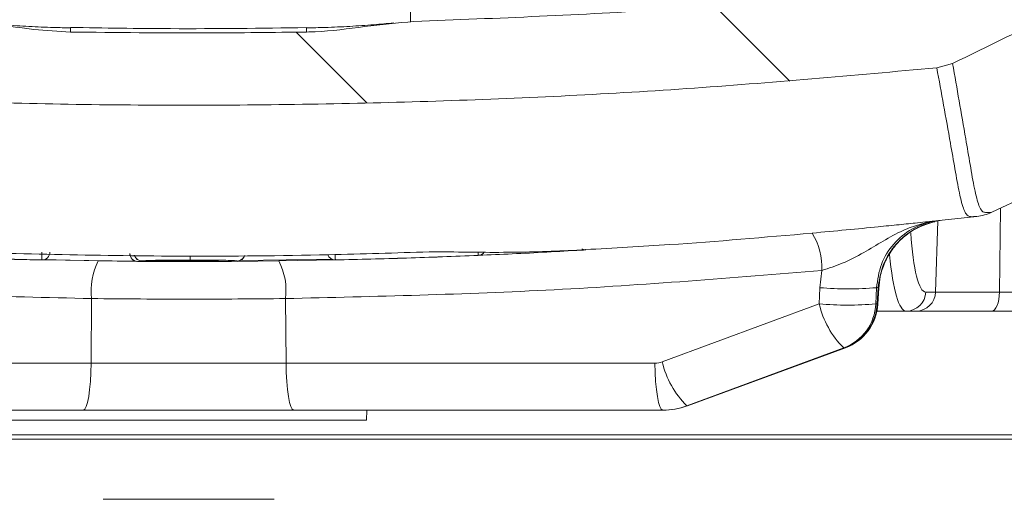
# Model space of a CAD drawing. Header units: millimetres. Extents: x 0 to 8410, y 0 to 5940.
# Tile 7 of 256: x 1967 to 2066, y 1281 to 1329. Entities that reach past the tile are written whole.
import ezdxf

# ---------------------------------------------------------------- set-up
doc = ezdxf.new("R2010")
doc.units = ezdxf.units.MM
doc.header["$LTSCALE"] = 10

msp = doc.modelspace()

# ---------------------------------------------------------------- hatches: boundary and pattern name
at = {"linetype": 'Continuous', "lineweight": 0}
h = msp.add_hatch(dxfattribs=at)
h.set_pattern_fill('ANSI31', scale=10, angle=90, style=0)
edge = h.paths.add_edge_path(flags=0)
edge.add_spline(control_points=[(1870.285415, 1429.651796), (1870.298618, 1429.903515), (1870.330884, 1430.154943), (1870.381643, 1430.401845), (1870.495252, 1430.954449), (1870.705873, 1431.49504), (1870.995974, 1431.9789), (1871.28608, 1432.462771), (1871.663686, 1432.903273), (1872.097627, 1433.263811)], knot_values=[0.00002494, 0.00002494, 0.00002494, 0.00002494, 0.000781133, 0.000781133, 0.000781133, 0.002492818, 0.002492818, 0.002492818, 0.004204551, 0.004204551, 0.004204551, 0.004204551], weights=[1, 1, 1, 1, 1, 1, 1, 1, 1, 1], degree=3, periodic=0)
edge.add_spline(control_points=[(1872.097627, 1433.263811), (1883.522589, 1442.756208), (1895.873915, 1451.230955), (1908.841577, 1458.474923)], knot_values=[0.007616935, 0.007616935, 0.007616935, 0.007616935, 0.052173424, 0.052173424, 0.052173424, 0.052173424], weights=[1, 1, 1, 1], degree=3, periodic=0)
edge.add_spline(control_points=[(1908.841577, 1458.474923), (1908.950498, 1458.535769), (1909.061771, 1458.592583), (1909.174932, 1458.645126), (1909.682807, 1458.880945), (1910.238386, 1459.03242), (1910.795695, 1459.086782)], knot_values=[0, 0, 0, 0, 0.000374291, 0.000374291, 0.000374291, 0.002077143, 0.002077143, 0.002077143, 0.002077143], weights=[1, 1, 1, 1, 1, 1, 1], degree=3, periodic=0)
edge.add_spline(control_points=[(1910.795695, 1459.086782), (1921.521905, 1460.13305), (1932.272911, 1460.950754), (1943.034079, 1461.536872)], knot_values=[0.007815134, 0.007815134, 0.007815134, 0.007815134, 0.040053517, 0.040053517, 0.040053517, 0.040053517], weights=[1, 1, 1, 1], degree=3, periodic=0)
edge.add_spline(control_points=[(1943.034079, 1461.536872), (1943.402063, 1461.556915), (1943.774529, 1461.535817), (1944.137898, 1461.474357), (1944.690043, 1461.380968), (1945.233655, 1461.190731), (1945.723608, 1460.919563), (1946.214429, 1460.647914), (1946.664997, 1460.287534), (1947.037973, 1459.868502), (1947.411263, 1459.449117), (1947.717171, 1458.959388), (1947.930441, 1458.440018), (1948.143705, 1457.920662), (1948.270238, 1457.357332), (1948.299621, 1456.796665)], knot_values=[0, 0, 0, 0, 0.001105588, 0.001105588, 0.001105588, 0.002799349, 0.002799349, 0.002799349, 0.004496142, 0.004496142, 0.004496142, 0.006194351, 0.006194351, 0.006194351, 0.007892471, 0.007892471, 0.007892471, 0.007892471], weights=[1, 1, 1, 1, 1, 1, 1, 1, 1, 1, 1, 1, 1, 1, 1, 1], degree=3, periodic=0)
edge.add_line((1948.299621, 1456.796665), (1948.957043, 1444.252319))
edge.add_arc((1953.95019, 1444.513999), 5, 183, 270)
edge.add_line((1953.95019, 1439.513999), (1956.460545, 1439.513999))
edge.add_arc((1956.460545, 1444.513999), 5, 270, 357)
edge.add_line((1961.453692, 1444.252319), (1962.245402, 1459.35904))
edge.add_spline(control_points=[(1962.245402, 1459.35904), (1961.576472, 1460.244751), (1960.907547, 1461.130465), (1960.238627, 1462.016183), (1959.479404, 1463.02147), (1958.720188, 1464.026762), (1957.960978, 1465.032058), (1957.216126, 1466.018342), (1956.47128, 1467.00463), (1955.72644, 1467.990923)], knot_values=[0.000087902, 0.000087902, 0.000087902, 0.000087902, 0.0034177, 0.0034177, 0.0034177, 0.00719701, 0.00719701, 0.00719701, 0.010904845, 0.010904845, 0.010904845, 0.010904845], weights=[1, 1, 1, 1, 1, 1, 1, 1, 1, 1], degree=3, periodic=0)
edge.add_spline(control_points=[(1955.72644, 1467.990923), (1955.389099, 1468.437619), (1954.970084, 1468.832319), (1954.50395, 1469.142247), (1954.037791, 1469.452191), (1953.511633, 1469.68589), (1952.969102, 1469.823835), (1952.50058, 1469.942962), (1952.009519, 1469.993825), (1951.526527, 1469.973232)], knot_values=[0, 0, 0, 0, 0.001679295, 0.001679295, 0.001679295, 0.003358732, 0.003358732, 0.003358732, 0.004803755, 0.004803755, 0.004803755, 0.004803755], weights=[1, 1, 1, 1, 1, 1, 1, 1, 1, 1], degree=3, periodic=0)
edge.add_spline(control_points=[(1951.526527, 1469.973232), (1937.117756, 1469.358905), (1922.72079, 1468.333117), (1908.370031, 1466.9028)], knot_values=[0.115483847, 0.115483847, 0.115483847, 0.115483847, 0.158640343, 0.158640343, 0.158640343, 0.158640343], weights=[1, 1, 1, 1], degree=3, periodic=0)
edge.add_spline(control_points=[(1908.370031, 1466.9028), (1907.812821, 1466.847264), (1907.257546, 1466.694615), (1906.750149, 1466.457726), (1906.650619, 1466.411258), (1906.552565, 1466.361487), (1906.456305, 1466.308576)], knot_values=[0, 0, 0, 0, 0.001679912, 0.001679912, 0.001679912, 0.002004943, 0.002004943, 0.002004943, 0.002004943], weights=[1, 1, 1, 1, 1, 1, 1], degree=3, periodic=0)
edge.add_spline(control_points=[(1906.456305, 1466.308576), (1898.100262, 1461.715551), (1889.99353, 1456.63684), (1882.214979, 1451.121999), (1876.622561, 1447.157083), (1871.188301, 1442.959139), (1865.939561, 1438.549329)], knot_values=[0.000382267, 0.000382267, 0.000382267, 0.000382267, 0.028987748, 0.028987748, 0.028987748, 0.049550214, 0.049550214, 0.049550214, 0.049550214], weights=[1, 1, 1, 1, 1, 1, 1], degree=3, periodic=0)
edge.add_spline(control_points=[(1865.939561, 1438.549329), (1865.075616, 1437.823472), (1864.325218, 1436.938309), (1863.750299, 1435.967363), (1863.175392, 1434.996437), (1862.760069, 1433.912916), (1862.538919, 1432.806432), (1862.443718, 1432.330108), (1862.382898, 1431.845619), (1862.357455, 1431.360541)], knot_values=[0, 0, 0, 0, 0.003385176, 0.003385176, 0.003385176, 0.006770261, 0.006770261, 0.006770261, 0.008210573, 0.008210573, 0.008210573, 0.008210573], weights=[1, 1, 1, 1, 1, 1, 1, 1, 1, 1], degree=3, periodic=0)
edge.add_line((1862.357455, 1431.360541), (1860.475263, 1395.475776))
edge.add_line((1860.475263, 1395.475776), (1862.491221, 1357.047923))
edge.add_spline(control_points=[(1862.491221, 1357.047923), (1862.550684, 1355.914444), (1862.805165, 1354.775454), (1863.235443, 1353.725135), (1863.665862, 1352.674473), (1864.284404, 1351.683447), (1865.040885, 1350.836755), (1865.437631, 1350.392698), (1865.875977, 1349.982603), (1866.345625, 1349.61651)], knot_values=[0, 0, 0, 0, 0.003405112, 0.003405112, 0.003405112, 0.006812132, 0.006812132, 0.006812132, 0.008580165, 0.008580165, 0.008580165, 0.008580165], weights=[1, 1, 1, 1, 1, 1, 1, 1, 1, 1], degree=3, periodic=0)
edge.add_spline(control_points=[(1866.345625, 1349.61651), (1878.746851, 1339.949666), (1892.334184, 1331.640433), (1906.59478, 1325.016712)], knot_values=[0.002495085, 0.002495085, 0.002495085, 0.002495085, 0.049665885, 0.049665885, 0.049665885, 0.049665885], weights=[1, 1, 1, 1], degree=3, periodic=0)
edge.add_spline(control_points=[(1906.59478, 1325.016712), (1907.092898, 1324.785348), (1907.637441, 1324.636139), (1908.183943, 1324.581485)], knot_values=[0, 0, 0, 0, 0.001647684, 0.001647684, 0.001647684, 0.001647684], weights=[1, 1, 1, 1], degree=3, periodic=0)
edge.add_spline(control_points=[(1908.183943, 1324.581485), (1958.281662, 1319.571397), (2009.129073, 1319.571397), (2059.226792, 1324.581485)], knot_values=[0.003761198, 0.003761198, 0.003761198, 0.003761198, 0.154804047, 0.154804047, 0.154804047, 0.154804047], weights=[1, 1, 1, 1], degree=3, periodic=0)
edge.add_spline(control_points=[(2059.226792, 1324.581485), (2059.773294, 1324.636139), (2060.317837, 1324.785348), (2060.815955, 1325.016712)], knot_values=[0, 0, 0, 0, 0.001647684, 0.001647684, 0.001647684, 0.001647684], weights=[1, 1, 1, 1], degree=3, periodic=0)
edge.add_spline(control_points=[(2060.815955, 1325.016712), (2075.076551, 1331.640433), (2088.663883, 1339.949666), (2101.06511, 1349.61651)], knot_values=[0.000349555, 0.000349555, 0.000349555, 0.000349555, 0.047520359, 0.047520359, 0.047520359, 0.047520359], weights=[1, 1, 1, 1], degree=3, periodic=0)
edge.add_spline(control_points=[(2101.06511, 1349.61651), (2101.950009, 1350.306295), (2102.726905, 1351.159666), (2103.332577, 1352.10413), (2103.938037, 1353.048264), (2104.389229, 1354.109169), (2104.65136, 1355.199701), (2104.796852, 1355.804985), (2104.886901, 1356.426253), (2104.919514, 1357.047923)], knot_values=[0, 0, 0, 0, 0.003365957, 0.003365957, 0.003365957, 0.006729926, 0.006729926, 0.006729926, 0.008578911, 0.008578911, 0.008578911, 0.008578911], weights=[1, 1, 1, 1, 1, 1, 1, 1, 1, 1], degree=3, periodic=0)
edge.add_line((2104.919514, 1357.047923), (2106.935472, 1395.475776))
edge.add_line((2106.935472, 1395.475776), (2105.05328, 1431.360541))
edge.add_spline(control_points=[(2105.05328, 1431.360541), (2104.994195, 1432.487031), (2104.739512, 1433.618813), (2104.310752, 1434.662189), (2103.882009, 1435.705522), (2103.267385, 1436.689274), (2102.517642, 1437.532036), (2102.194292, 1437.895504), (2101.843645, 1438.236392), (2101.471174, 1438.549329)], knot_values=[0, 0, 0, 0, 0.003384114, 0.003384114, 0.003384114, 0.006768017, 0.006768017, 0.006768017, 0.008210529, 0.008210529, 0.008210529, 0.008210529], weights=[1, 1, 1, 1, 1, 1, 1, 1, 1, 1], degree=3, periodic=0)
edge.add_spline(control_points=[(2101.471174, 1438.549329), (2096.125235, 1443.040802), (2090.586745, 1447.312547), (2084.884632, 1451.342225), (2077.201304, 1456.772024), (2069.199304, 1461.776656), (2060.95443, 1466.308576)], knot_values=[0.008043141, 0.008043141, 0.008043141, 0.008043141, 0.028987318, 0.028987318, 0.028987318, 0.057211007, 0.057211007, 0.057211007, 0.057211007], weights=[1, 1, 1, 1, 1, 1, 1], degree=3, periodic=0)
edge.add_spline(control_points=[(2060.95443, 1466.308576), (2060.463704, 1466.578312), (2059.919696, 1466.767179), (2059.367356, 1466.859322), (2059.259009, 1466.877397), (2059.150007, 1466.891906), (2059.040704, 1466.9028)], knot_values=[0, 0, 0, 0, 0.001679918, 0.001679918, 0.001679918, 0.002004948, 0.002004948, 0.002004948, 0.002004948], weights=[1, 1, 1, 1, 1, 1, 1], degree=3, periodic=0)
edge.add_spline(control_points=[(2059.040704, 1466.9028), (2044.689945, 1468.333117), (2030.292979, 1469.358905), (2015.884207, 1469.973232)], knot_values=[0.00796967, 0.00796967, 0.00796967, 0.00796967, 0.051126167, 0.051126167, 0.051126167, 0.051126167], weights=[1, 1, 1, 1], degree=3, periodic=0)
edge.add_spline(control_points=[(2015.884207, 1469.973232), (2015.32592, 1469.997035), (2014.755822, 1469.924734), (2014.22114, 1469.762358), (2013.68647, 1469.599985), (2013.17248, 1469.34308), (2012.721609, 1469.013001), (2012.329935, 1468.72626), (2011.97683, 1468.378289), (2011.684294, 1467.990923)], knot_values=[0, 0, 0, 0, 0.001676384, 0.001676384, 0.001676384, 0.003352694, 0.003352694, 0.003352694, 0.004803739, 0.004803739, 0.004803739, 0.004803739], weights=[1, 1, 1, 1, 1, 1, 1, 1, 1, 1], degree=3, periodic=0)
edge.add_spline(control_points=[(2011.684294, 1467.990923), (2010.703996, 1466.692843), (2009.723686, 1465.394771), (2008.743367, 1464.096706), (2007.550704, 1462.517473), (2006.358026, 1460.938251), (2005.165333, 1459.35904)], knot_values=[0.000071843, 0.000071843, 0.000071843, 0.000071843, 0.0049518, 0.0049518, 0.0049518, 0.010888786, 0.010888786, 0.010888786, 0.010888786], weights=[1, 1, 1, 1, 1, 1, 1], degree=3, periodic=0)
edge.add_line((2005.165333, 1459.35904), (2005.957043, 1444.252319))
edge.add_arc((2010.95019, 1444.513999), 5, 183, 270)
edge.add_line((2010.95019, 1439.513999), (2013.460545, 1439.513999))
edge.add_arc((2013.460545, 1444.513999), 5, 270, 357)
edge.add_line((2018.453692, 1444.252319), (2019.111114, 1456.796665))
edge.add_spline(control_points=[(2019.111114, 1456.796665), (2019.130749, 1457.171338), (2019.193051, 1457.546117), (2019.295702, 1457.90699), (2019.448993, 1458.44589), (2019.697212, 1458.965806), (2020.019978, 1459.423773), (2020.342177, 1459.880934), (2020.747521, 1460.288917), (2021.202679, 1460.613939), (2021.657459, 1460.93869), (2022.174483, 1461.189533), (2022.711073, 1461.345604), (2023.247679, 1461.50168), (2023.81864, 1461.567265), (2024.376656, 1461.536872)], knot_values=[0, 0, 0, 0, 0.001125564, 0.001125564, 0.001125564, 0.00281975, 0.00281975, 0.00281975, 0.004510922, 0.004510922, 0.004510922, 0.006200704, 0.006200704, 0.006200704, 0.007890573, 0.007890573, 0.007890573, 0.007890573], weights=[1, 1, 1, 1, 1, 1, 1, 1, 1, 1, 1, 1, 1, 1, 1, 1], degree=3, periodic=0)
edge.add_spline(control_points=[(2024.376656, 1461.536872), (2035.137823, 1460.950754), (2045.88883, 1460.13305), (2056.61504, 1459.086782)], knot_values=[0.121396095, 0.121396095, 0.121396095, 0.121396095, 0.153634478, 0.153634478, 0.153634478, 0.153634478], weights=[1, 1, 1, 1], degree=3, periodic=0)
edge.add_spline(control_points=[(2056.61504, 1459.086782), (2056.739215, 1459.074669), (2056.863022, 1459.05789), (2056.985942, 1459.036516), (2057.537621, 1458.94059), (2058.080305, 1458.748005), (2058.569158, 1458.474923)], knot_values=[0, 0, 0, 0, 0.000374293, 0.000374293, 0.000374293, 0.00207716, 0.00207716, 0.00207716, 0.00207716], weights=[1, 1, 1, 1, 1, 1, 1], degree=3, periodic=0)
edge.add_spline(control_points=[(2058.569158, 1458.474923), (2071.71014, 1451.134135), (2084.218781, 1442.528761), (2095.772707, 1432.880996)], knot_values=[0.000425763, 0.000425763, 0.000425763, 0.000425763, 0.045577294, 0.045577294, 0.045577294, 0.045577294], weights=[1, 1, 1, 1], degree=3, periodic=0)
edge.add_spline(control_points=[(2095.772707, 1432.880996), (2095.963424, 1432.721744), (2096.142812, 1432.547871), (2096.307955, 1432.362232), (2096.595902, 1432.038548), (2096.843804, 1431.674494), (2097.0395, 1431.287988)], knot_values=[0, 0, 0, 0, 0.00074539, 0.00074539, 0.00074539, 0.002059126, 0.002059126, 0.002059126, 0.002059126], weights=[1, 1, 1, 1, 1, 1, 1], degree=3, periodic=0)
edge.add_line((2097.0395, 1431.287988), (2098.917134, 1395.490119))
edge.add_line((2098.917134, 1395.490119), (2096.998243, 1358.912537))
edge.add_spline(control_points=[(2096.998243, 1358.912537), (2096.981312, 1358.589804), (2096.933401, 1358.267234), (2096.855655, 1357.953549), (2096.720775, 1357.409346), (2096.491497, 1356.880619), (2096.185513, 1356.410807), (2095.879423, 1355.940831), (2095.488062, 1355.516996), (2095.043292, 1355.175312)], knot_values=[0, 0, 0, 0, 0.000969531, 0.000969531, 0.000969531, 0.002667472, 0.002667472, 0.002667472, 0.004366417, 0.004366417, 0.004366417, 0.004366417], weights=[1, 1, 1, 1, 1, 1, 1, 1, 1, 1], degree=3, periodic=0)
edge.add_spline(control_points=[(2095.043292, 1355.175312), (2083.780597, 1346.523016), (2071.525256, 1339.030903), (2058.685627, 1332.960115)], knot_values=[0.002212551, 0.002212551, 0.002212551, 0.002212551, 0.044819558, 0.044819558, 0.044819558, 0.044819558], weights=[1, 1, 1, 1], degree=3, periodic=0)
edge.add_spline(control_points=[(2058.685627, 1332.960115), (2058.17614, 1332.719221), (2057.616948, 1332.564525), (2057.056069, 1332.509558)], knot_values=[0, 0, 0, 0, 0.001690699, 0.001690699, 0.001690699, 0.001690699], weights=[1, 1, 1, 1], degree=3, periodic=0)
edge.add_spline(control_points=[(2057.056069, 1332.509558), (2040.234909, 1330.861066), (2023.349026, 1329.773928), (2006.45512, 1329.259286)], knot_values=[0.003679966, 0.003679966, 0.003679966, 0.003679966, 0.054280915, 0.054280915, 0.054280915, 0.054280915], weights=[1, 1, 1, 1], degree=3, periodic=0)
edge.add_spline(control_points=[(2006.45512, 1329.259286), (2003.114341, 1329.157515), (1999.821369, 1328.363925), (1996.482141, 1328.219991), (1996.193101, 1328.207532), (1995.903864, 1328.199002), (1995.61459, 1328.194514)], knot_values=[0, 0, 0, 0, 0.010026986, 0.010026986, 0.010026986, 0.010893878, 0.010893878, 0.010893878, 0.010893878], weights=[1, 1, 1, 1, 1, 1, 1], degree=3, periodic=0)
edge.add_spline(control_points=[(1995.61459, 1328.194514), (1992.281587, 1328.1428), (1988.948177, 1328.11276), (1985.614784, 1328.104458), (1981.008487, 1328.092985), (1976.401901, 1328.123052), (1971.796145, 1328.194514)], knot_values=[0, 0, 0, 0, 0.010000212, 0.010000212, 0.010000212, 0.023819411, 0.023819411, 0.023819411, 0.023819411], weights=[1, 1, 1, 1, 1, 1, 1], degree=3, periodic=0)
edge.add_spline(control_points=[(1971.796145, 1328.194514), (1969.308336, 1328.233114), (1966.837522, 1328.629687), (1964.370266, 1328.951144), (1963.237002, 1329.098796), (1962.097927, 1329.224487), (1960.955615, 1329.259286)], knot_values=[0.002625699, 0.002625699, 0.002625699, 0.002625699, 0.01008596, 0.01008596, 0.01008596, 0.013510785, 0.013510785, 0.013510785, 0.013510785], weights=[1, 1, 1, 1, 1, 1, 1], degree=3, periodic=0)
edge.add_spline(control_points=[(1960.955615, 1329.259286), (1944.061709, 1329.773928), (1927.175825, 1330.861066), (1910.354666, 1332.509558)], knot_values=[0.09978042, 0.09978042, 0.09978042, 0.09978042, 0.150381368, 0.150381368, 0.150381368, 0.150381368], weights=[1, 1, 1, 1], degree=3, periodic=0)
edge.add_spline(control_points=[(1910.354666, 1332.509558), (1909.793787, 1332.564525), (1909.234595, 1332.719221), (1908.725108, 1332.960115)], knot_values=[0, 0, 0, 0, 0.001690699, 0.001690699, 0.001690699, 0.001690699], weights=[1, 1, 1, 1], degree=3, periodic=0)
edge.add_spline(control_points=[(1908.725108, 1332.960115), (1895.885479, 1339.030903), (1883.630138, 1346.523016), (1872.367443, 1355.175312)], knot_values=[0.000401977, 0.000401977, 0.000401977, 0.000401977, 0.043008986, 0.043008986, 0.043008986, 0.043008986], weights=[1, 1, 1, 1], degree=3, periodic=0)
edge.add_spline(control_points=[(1872.367443, 1355.175312), (1872.122107, 1355.363786), (1871.893476, 1355.576181), (1871.687351, 1355.806885), (1871.309101, 1356.230239), (1870.999823, 1356.725764), (1870.78461, 1357.251106), (1870.569467, 1357.776278), (1870.442224, 1358.345785), (1870.412492, 1358.912537)], knot_values=[0, 0, 0, 0, 0.000928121, 0.000928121, 0.000928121, 0.002648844, 0.002648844, 0.002648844, 0.004368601, 0.004368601, 0.004368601, 0.004368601], weights=[1, 1, 1, 1, 1, 1, 1, 1, 1, 1], degree=3, periodic=0)
edge.add_line((1870.412492, 1358.912537), (1868.493601, 1395.490119))
edge.add_line((1868.493601, 1395.490119), (1870.285415, 1429.651796))

# ---------------------------------------------------------------- linework, layer by layer
at = {"color": 8, "linetype": 'Continuous', "lineweight": 0}
for p, q in [((2006.096258, 1329.221686), (2006.124838, 1336.217729)), ((2065.553172, 1301.944201), (2065.668746, 1310.414312)), ((2059.102683, 1301.944201), (2059.350124, 1309.11844)), ((1974.597706, 1305.074429), (1978.433116, 1305.036095)), ((1987.68933, 1305.032698), (1987.882717, 1305.03693)), ((1988.608627, 1305.032765), (1992.81302, 1305.074429)), ((1992.81302, 1305.074429), (1998.518257, 1305.182894)), ((2047.432794, 1302.376715), (2047.633252, 1304.115889)), ((2047.361492, 1300.739852), (2047.432794, 1302.376715)), ((2053.145571, 1302.376715), (2053.074262, 1300.739852)), ((2053.207076, 1300.739852), (2053.306139, 1302.391929)), ((2053.365512, 1302.354751), (2053.306139, 1302.391929)), ((2058.110497, 1301.944201), (2059.102683, 1301.944201)), ((2059.102683, 1301.944201), (2065.553172, 1301.944201)), ((2065.553172, 1301.944201), (2069.937571, 1301.944201)), ((1973.866238, 1294.75232), (1973.919793, 1301.284125)), ((1993.544488, 1294.75232), (1993.490948, 1301.284125)), ((2031.521453, 1294.884996), (2047.361492, 1300.739852)), ((2053.074262, 1300.739852), (2053.207076, 1300.739852)), ((2053.266442, 1300.702264), (2053.207076, 1300.739852)), ((2049.831635, 1296.303069), (2033.991604, 1290.448212)), ((2034.028417, 1290.448212), (2049.964449, 1296.303069)), ((2049.964449, 1296.303069), (2049.831635, 1296.303069)), ((2049.999698, 1296.308254), (2049.964449, 1296.303069)), ((1936.631365, 1294.75232), (1973.866238, 1294.75232)), ((1973.866238, 1294.75232), (1993.544488, 1294.75232)), ((1993.544488, 1294.75232), (2030.779361, 1294.75232)), ((2033.991604, 1290.448212), (2034.028417, 1290.448212))]:
    msp.add_line(p, q, dxfattribs=at)
at = {"color": 7, "linetype": 'Continuous', "lineweight": 0}
for p, q in [((2059.226795, 1324.581487), (2060.815951, 1325.016712)), ((2064.780115, 1309.998495), (2068.735919, 1311.849547)), ((2059.000312, 1309.061197), (2059.756151, 1309.184884)), ((2059.402301, 1309.151379), (2059.756151, 1309.184884)), ((2059.756151, 1309.184884), (2063.265635, 1309.576621)), ((1978.36536, 1305.070144), (1968.922495, 1305.177507)), ((1968.924998, 1305.209157), (1974.597706, 1305.074429)), ((1980.843275, 1305.06662), (1980.929463, 1305.070755)), ((1987.282409, 1305.024636), (1986.304833, 1305.019413)), ((1998.152776, 1305.273508), (1988.937064, 1305.112643)), ((2007.990091, 1305.445222), (2007.395013, 1305.434836)), ((2011.776774, 1305.600015), (2009.122788, 1305.486423)), ((2053.266442, 1300.702264), (2053.365498, 1302.354341)), ((2056.136324, 1300.014002), (2053.176908, 1300.014002)), ((2057.12851, 1300.014002), (2056.136324, 1300.014002)), ((2064.772187, 1300.014002), (2057.12851, 1300.014002)), ((2069.156578, 1300.014002), (2064.772187, 1300.014002)), ((2034.063666, 1290.453402), (2049.999698, 1296.308254)), ((1973.085149, 1290.014), (1935.850276, 1290.014)), ((1994.325592, 1290.014), (1973.085149, 1290.014)), ((2031.560464, 1290.014), (1994.325592, 1290.014)), ((2001.652955, 1289.013998), (2001.705362, 1290.014)), ((2031.595095, 1290.014), (2031.560464, 1290.014)), ((2034.063666, 1290.453402), (2034.028417, 1290.448212)), ((2001.652955, 1289.013998), (1965.757771, 1289.013998)), ((2125.705368, 1287.080986), (1959.047331, 1287.080986)), ((1959.090738, 1287.513999), (2125.455367, 1287.513999)), ((1975.070371, 1281.014), (1992.34037, 1281.014))]:
    msp.add_line(p, q, dxfattribs=at)
at = {"color": 8, "linetype": 'Continuous', "lineweight": 0, "flags": 128}
for points in [[(1968.887864, 1305.180331), (1968.888222, 1305.196477), (1968.88922, 1305.242521), (1968.890845, 1305.316707), (1968.89302, 1305.416202), (1968.895673, 1305.537206), (1968.898697, 1305.675117), (1968.901961, 1305.824657), (1968.905373, 1305.980129)], [(2012.925743, 1305.97387), (2012.929602, 1305.884128), (2012.933879, 1305.7847), (2012.937068, 1305.710552), (2012.93905, 1305.664522), (2012.93975, 1305.648347)], [(1998.522876, 1305.180331), (1998.522519, 1305.196477), (1998.521506, 1305.242521), (1998.519881, 1305.316707), (1998.517706, 1305.416202), (1998.515068, 1305.537206), (1998.512043, 1305.675117), (1998.510866, 1305.728545)], [(2053.306139, 1302.391929), (2053.240007, 1302.385663), (2053.145571, 1302.376715)], [(2064.772187, 1300.014002), (2064.921296, 1300.050748), (2065.064928, 1300.159631), (2065.197802, 1300.336657), (2065.315037, 1300.575321), (2065.412319, 1300.866847), (2065.486087, 1301.200529), (2065.533622, 1301.564095), (2065.553172, 1301.944201)], [(1973.866238, 1294.75232), (1973.844497, 1293.814977), (1973.795472, 1292.920699), (1973.720922, 1292.101612), (1973.623558, 1291.387127), (1973.506837, 1290.802912), (1973.374976, 1290.369952), (1973.232715, 1290.103794), (1973.085149, 1290.014)], [(1993.544488, 1294.75232), (1993.566244, 1293.814977), (1993.615268, 1292.920699), (1993.689804, 1292.101612), (1993.787183, 1291.387127), (1993.903889, 1290.802912), (1994.035749, 1290.369952), (1994.178026, 1290.103794), (1994.325592, 1290.014)], [(2030.779361, 1294.75232), (2030.801116, 1293.814977), (2030.850141, 1292.920699), (2030.924677, 1292.101612), (2031.022056, 1291.387127), (2031.138762, 1290.802912), (2031.270622, 1290.369952), (2031.412898, 1290.103794), (2031.560464, 1290.014)]]:
    msp.add_lwpolyline(points, dxfattribs=at)
at = {"color": 8, "linetype": 'Continuous', "lineweight": 0}
for centre, radius, start, end in [((2012.498615, 1327.593466), 40.706914, 178.57335996, 179.15398604), ((1955.303572, 1327.601303), 40.31538, 0.84309122, 1.42939862), ((2062.698735, 1314.541066), 4.996708, 276.51450183, 294.61697542), ((2041.149846, 1304.43622), 6.491315, 357.17144013, 32.14582435), ((1968.905371, 1305.98014), 0.8, 268.74605112, 359.99918316), ((1968.905367, 1305.97603), 0.800001, 268.74731382, 0), ((2012.905364, 1306.447616), 0.800008, 272.46341313, 323.31271369), ((1980.350085, 1302.089813), 6.48057, 152.57750633, 187.14170237), ((1978.579185, 1305.823616), 0.790292, 179.28657218, 268.86071168), ((1979.005621, 1305.872009), 0.791522, 195.9106774, 269.07644673), ((1987.060639, 1302.089787), 6.480584, 352.8585422, 27.42268564), ((1998.505367, 1305.97603), 0.800001, 199.54145489, 271.25268618), ((1998.50542, 1305.980226), 0.800086, 199.8473627, 271.25020588), ((2050.289183, 1336.221518), 33.965125, 265.17585917, 274.82414083), ((2056.12452, 1302.000748), 1.986781, 270.34039813, 358.36905926), ((2057.116703, 1302.000751), 1.986785, 270.3404879, 358.36896949), ((2050.217877, 1334.58247), 33.962946, 265.17555528, 274.82444472), ((2056.400518, 1302.866249), 9.285772, 193.23791866, 224.97511716), ((2048.086928, 1300.981519), 4.993185, 290.45169792, 357.22583786), ((2048.219742, 1300.981519), 4.993185, 290.45169792, 357.22583786), ((2040.560517, 1297.011425), 9.285816, 193.23805789, 224.97512483)]:
    msp.add_arc(centre, radius, start, end, dxfattribs=at)
at = {"color": 7, "linetype": 'Continuous', "lineweight": 0}
for centre, radius, start, end in [((2062.698777, 1314.54437), 5, 276.49740676, 294.53913996), ((1968.905367, 1305.97603), 0.8, 268.74731282, 0), ((2012.905347, 1306.443156), 0.800048, 272.46242129, 323.70215128), ((1978.569536, 1305.833458), 0.8, 180, 269.56603353), ((1978.99846, 1305.880408), 0.8, 196.39995275, 269.48711379), ((1980.846678, 1305.866464), 0.8, 269.64836262, 275.93925865), ((1983.059125, 1305.447784), 0.433563, 230.66072936, 268.79234556), ((1988.597675, 1305.831677), 0.8, 270.41387314, 344.76865993), ((1998.505367, 1305.97603), 0.8, 199.63894186, 271.25268718), ((2048.275403, 1301.00153), 5, 290.17319084, 356.56859985)]:
    msp.add_arc(centre, radius, start, end, dxfattribs=at)
at = {"color": 8, "linetype": 'Continuous', "lineweight": 0}
for centre, major_axis, ratio, start_param, end_param in [((2058.55888, 1314.9442), (0.459608, 12.999802), 0.156243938, 2.145843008, 3.147116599), ((2056.584706, 1315.013999), (0.459613, 14.999828), 0.156291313, 2.242752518, 3.146381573), ((2030.761326, 1296.952319), (-0.642111, 2.10708), 0.985226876, 2.849917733, 3.198983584)]:
    msp.add_ellipse(centre, major_axis=major_axis, ratio=ratio, start_param=start_param, end_param=end_param, dxfattribs=at)
at = {"color": 7, "linetype": 'Continuous', "lineweight": 0}
for centre, major_axis, start_param, end_param in [((2031.542426, 1297.213999), (-0.726023, 7.16422), 3.041857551, 3.390923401), ((2031.613137, 1297.213999), (0.726023, 7.16422), 3.241327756, 3.590393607)]:
    msp.add_ellipse(centre, major_axis=major_axis, ratio=0.987437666, start_param=start_param, end_param=end_param, dxfattribs=at)
for points, knots in [([(2101.065109, 1349.61651), (2097.939335, 1347.259926), (2091.687794, 1342.546763), (2081.777571, 1336.142824), (2071.521825, 1330.205004), (2064.384575, 1326.746142), (2060.815951, 1325.016712)], [0, 0, 0, 0, 0.2483825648, 0.4967645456, 0.7483823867, 1, 1, 1, 1]), ([(2006.455122, 1329.259289), (2014.897487, 1329.588126), (2031.791788, 1330.246172), (2048.631461, 1331.754812), (2057.056068, 1332.50956)], [0, 0, 0, 0, 0.4997166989, 1, 1, 1, 1]), ([(1971.796139, 1328.194511), (1970.555407, 1328.25788), (1968.067304, 1328.384956), (1964.480647, 1328.993757), (1962.09567, 1329.173411), (1960.955619, 1329.259289)], [0, 0, 0, 0, 0.341762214, 0.685353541, 1, 1, 1, 1]), ([(1971.804439, 1328.61354), (1971.232363, 1328.622689), (1969.818636, 1328.645301), (1967.583654, 1328.748695), (1965.188612, 1328.903147), (1963.700812, 1329.047963), (1962.983994, 1329.117735)], [0, 0, 0, 0, 0.187813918, 0.464130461, 0.74181989, 1, 1, 1, 1]), ([(2004.409297, 1329.117728), (2003.749118, 1329.052437), (2002.324699, 1328.911565), (1999.994588, 1328.758355), (1997.709433, 1328.649269), (1996.236795, 1328.623698), (1995.606302, 1328.61275)], [0, 0, 0, 0, 0.239037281, 0.515752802, 0.792675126, 1, 1, 1, 1]), ([(2006.455122, 1329.259289), (2004.792066, 1329.099289), (2001.466096, 1328.779302), (1997.864237, 1328.246913), (1995.90389, 1328.20125), (1995.614587, 1328.194511)], [0, 0, 0, 0, 0.460187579, 0.920335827, 1, 1, 1, 1]), ([(1995.614587, 1328.194511), (1992.281335, 1328.153632), (1984.341973, 1328.056261), (1976.402382, 1328.143752), (1971.796139, 1328.194511)], [0, 0, 0, 0, 0.419838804, 1, 1, 1, 1]), ([(1995.606153, 1328.639781), (1991.034467, 1328.577199), (1983.100474, 1328.468591), (1975.167064, 1328.602887), (1971.805005, 1328.6598)], [0, 0, 0, 0, 0.576215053, 1, 1, 1, 1]), ([(1908.183946, 1324.581487), (1916.512844, 1323.828067), (1933.172884, 1322.321026), (1958.238779, 1321.10506), (1983.411285, 1320.655453), (2008.66827, 1321.08562), (2033.986648, 1322.300734), (2050.814183, 1323.821305), (2059.226795, 1324.581487)], [0, 0, 0, 0, 0.165819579, 0.33168383, 0.49750201, 0.664985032, 0.832515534, 1, 1, 1, 1]), ([(2046.64602, 1307.890092), (2047.801541, 1307.996989), (2050.109809, 1308.210526), (2053.107145, 1308.504321), (2055.460152, 1308.741181), (2057.088177, 1308.908665), (2058.188679, 1309.023419), (2058.87943, 1309.09604), (2059.224581, 1309.132544), (2059.39827, 1309.150952), (2059.402301, 1309.151379)], [0, 0, 0, 0, 0.2276056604, 0.4546648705, 0.621165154, 0.7880907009, 0.8933117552, 0.946024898, 0.9987474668, 1, 1, 1, 1]), ([(2053.392737, 1302.347091), (2053.42221, 1302.731863), (2053.489644, 1303.612199), (2053.948923, 1304.935552), (2054.686588, 1306.242045), (2055.679821, 1307.367964), (2056.867929, 1308.252453), (2058.006715, 1308.822019), (2058.752713, 1308.971782), (2059.022492, 1309.025941)], [0, 0, 0, 0, 0.121971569, 0.279064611, 0.437674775, 0.594914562, 0.752459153, 0.910480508, 1, 1, 1, 1]), ([(1958.594962, 1306.028796), (1966.826971, 1305.808706), (1979.909752, 1305.458926), (1996.379759, 1305.636959), (2004.609873, 1305.893401), (2007.990329, 1305.998733)], [0, 0, 0, 0, 0.500000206, 0.794628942, 1, 1, 1, 1]), ([(2009.123026, 1306.009544), (2009.079264, 1306.010537), (2008.904694, 1306.014499), (2008.528652, 1306.014605), (2008.169742, 1306.004023), (2007.990329, 1305.998733)], [0, 0, 0, 0, 0.1433332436, 0.5717672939, 1, 1, 1, 1]), ([(2009.123026, 1306.009544), (2011.546272, 1305.968604), (2016.285943, 1305.888529), (2021.023965, 1306.082696), (2023.339583, 1306.177591)], [0, 0, 0, 0, 0.511268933, 1, 1, 1, 1]), ([(2023.339524, 1306.169306), (2021.019349, 1306.036862), (2017.565248, 1305.839688), (2014.109817, 1305.697869), (2012.975453, 1305.651312)], [0, 0, 0, 0, 0.671715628, 1, 1, 1, 1]), ([(2023.339524, 1306.169306), (2023.418364, 1306.173952), (2023.616246, 1306.185614), (2023.789696, 1306.196193), (2023.845056, 1306.200788), (2023.71647, 1306.195197), (2023.646014, 1306.192752), (2023.463043, 1306.1837), (2023.339583, 1306.177591)], [0, 0, 0, 0, 0.1419506, 0.356280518, 0.570807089, 0.682051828, 0.785464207, 1, 1, 1, 1]), ([(2023.721932, 1306.195592), (2023.738909, 1306.196293), (2023.767005, 1306.197454), (2023.77199, 1306.197466), (2023.760292, 1306.197269), (2023.739883, 1306.197444), (2023.698123, 1306.199063), (2023.61207, 1306.209006), (2023.509371, 1306.231784), (2023.440762, 1306.268162), (2023.413955, 1306.282376)], [0, 0, 0, 0, 0.245834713, 0.406857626, 0.479785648, 0.526074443, 0.574431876, 0.685386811, 0.877070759, 1, 1, 1, 1]), ([(1963.982119, 1305.301165), (1964.806447, 1305.277952), (1966.441589, 1305.231906), (1968.076955, 1305.194678), (1968.887879, 1305.176218)], [0, 0, 0, 0, 0.504132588, 1, 1, 1, 1]), ([(1983.049988, 1305.014317), (1982.439635, 1305.015373), (1981.221882, 1305.01748), (1979.442514, 1305.026988), (1978.86055, 1305.031286), (1978.563471, 1305.03348)], [0, 0, 0, 0, 0.329714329, 0.657834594, 1, 1, 1, 1]), ([(1978.992863, 1305.08059), (1979.295286, 1305.077985), (1979.912082, 1305.07267), (1980.528893, 1305.068663), (1980.843275, 1305.06662)], [0, 0, 0, 0, 0.4903126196, 1, 1, 1, 1]), ([(1980.843275, 1305.06662), (1980.933893, 1305.074356), (1981.100148, 1305.088548), (1981.664633, 1305.107161), (1982.344504, 1305.119609), (1983.048545, 1305.126379), (1983.577342, 1305.127107), (1983.802794, 1305.127417)], [0, 0, 0, 0, 0.272265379, 0.499513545, 0.64008989, 0.846552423, 1, 1, 1, 1]), ([(1981.279268, 1305.018341), (1981.60997, 1305.017152), (1982.059277, 1305.015536), (1982.698431, 1305.014908), (1982.86715, 1305.014742)], [0, 0, 0, 0, 0.736026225, 1, 1, 1, 1]), ([(1985.923244, 1305.024338), (1985.766856, 1305.022501), (1985.381157, 1305.01797), (1984.67415, 1305.014413), (1983.8721, 1305.013847), (1983.324073, 1305.01416), (1983.049988, 1305.014317)], [0, 0, 0, 0, 0.185324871, 0.457064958, 0.72846118, 1, 1, 1, 1]), ([(1983.802764, 1305.12735), (1983.842491, 1305.127294), (1984.187692, 1305.126805), (1984.804874, 1305.12454), (1985.405202, 1305.118389), (1985.609098, 1305.113221), (1985.620751, 1305.112926)], [0, 0, 0, 0, 0.061205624, 0.531838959, 0.973243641, 1, 1, 1, 1]), ([(1983.873321, 1305.568924), (1983.873275, 1305.536217), (1983.873115, 1305.42301), (1983.872633, 1305.283562), (1983.872013, 1305.197329), (1983.871599, 1305.176559), (1983.871459, 1305.174169), (1983.871429, 1305.173663)], [0, 0, 0, 0, 0.137289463, 0.475203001, 0.813191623, 0.960423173, 1, 1, 1, 1]), ([(1984.199493, 1305.014414), (1984.32484, 1305.014447), (1984.955971, 1305.014612), (1985.954893, 1305.016843), (1986.71654, 1305.021508), (1987.024112, 1305.023392)], [0, 0, 0, 0, 0.128729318, 0.648158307, 1, 1, 1, 1]), ([(1985.620751, 1305.112926), (1985.826251, 1305.108613), (1986.247354, 1305.099777), (1986.549504, 1305.081721), (1986.554676, 1305.081126), (1986.556231, 1305.080948)], [0, 0, 0, 0, 0.40002691, 0.819719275, 1, 1, 1, 1]), ([(1986.740484, 1305.058693), (1986.732335, 1305.055882), (1986.709703, 1305.048074), (1986.529893, 1305.036982), (1986.209133, 1305.028945), (1985.983905, 1305.025316), (1985.923244, 1305.024338)], [0, 0, 0, 0, 0.184655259, 0.512880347, 0.86880487, 1, 1, 1, 1]), ([(1986.740484, 1305.058693), (1986.734117, 1305.058748), (1986.674029, 1305.059264), (1986.608413, 1305.058393), (1986.5564, 1305.080131), (1986.55407, 1305.081104)], [0, 0, 0, 0, 0.101696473, 0.959761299, 1, 1, 1, 1]), ([(1987.024112, 1305.023392), (1987.208135, 1305.025026), (1987.45722, 1305.027237), (1987.641258, 1305.031567), (1987.68933, 1305.032698)], [0, 0, 0, 0, 0.738793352, 1, 1, 1, 1]), ([(1987.68933, 1305.03319), (1987.853655, 1305.036123), (1988.305728, 1305.044192), (1988.517871, 1305.0543), (1988.827588, 1305.091641), (1989.044754, 1305.207631), (1989.092771, 1305.249989), (1989.094644, 1305.251641)], [0, 0, 0, 0, 0.266193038, 0.732318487, 0.892522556, 0.99580857, 1, 1, 1, 1]), ([(1989.354445, 1305.624639), (1989.353813, 1305.620811), (1989.338595, 1305.528614), (1989.227922, 1305.369422), (1989.031105, 1305.189249), (1988.851242, 1305.106857), (1988.751557, 1305.09485), (1988.740801, 1305.093554)], [0, 0, 0, 0, 0.013689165, 0.329665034, 0.645686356, 0.96176723, 1, 1, 1, 1]), ([(1998.522862, 1305.176218), (2000.917742, 1305.234924), (2005.724595, 1305.352753), (2010.528984, 1305.546586), (2012.93972, 1305.643847)], [0, 0, 0, 0, 0.498222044, 1, 1, 1, 1]), ([(2007.990091, 1305.445222), (2008.048952, 1305.447312), (2008.286876, 1305.455762), (2008.703218, 1305.470842), (2008.982947, 1305.48123), (2009.122788, 1305.486423)], [0, 0, 0, 0, 0.141179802, 0.570663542, 1, 1, 1, 1])]:
    msp.add_open_spline(points, degree=3, knots=knots, dxfattribs=at)
at = {"color": 8, "linetype": 'Continuous', "lineweight": 0}
for points, knots in [([(2060.815951, 1325.016712), (2061.263718, 1322.512601), (2061.860863, 1319.173094), (2062.596599, 1314.778662), (2063.033765, 1312.272639), (2063.432855, 1310.661179), (2063.807463, 1310.039976), (2064.245624, 1309.941563), (2064.56625, 1309.975715), (2064.780115, 1309.998495)], [0, 0, 0, 0, 0.340842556, 0.454550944, 0.568249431, 0.681842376, 0.761305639, 0.840785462, 1, 1, 1, 1]), ([(2063.265635, 1309.576621), (2063.055464, 1309.555428), (2062.740126, 1309.523631), (2062.300837, 1309.620214), (2061.917089, 1310.236167), (2061.508982, 1311.844038), (2061.05929, 1314.344622), (2060.301737, 1318.736758), (2059.687533, 1322.076341), (2059.226795, 1324.581487)], [0, 0, 0, 0, 0.159084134, 0.238687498, 0.318274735, 0.431759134, 0.545348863, 0.658949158, 1, 1, 1, 1]), ([(2059.402301, 1309.151379), (2059.396574, 1309.150757), (2059.069017, 1309.115195), (2058.429899, 1309.014971), (2057.227255, 1308.716606), (2055.651356, 1308.120372), (2053.80275, 1307.098295), (2051.85128, 1305.893238), (2049.812479, 1304.837256), (2048.328352, 1304.345981), (2047.633252, 1304.115889)], [0, 0, 0, 0, 0.00134185, 0.076745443, 0.150288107, 0.289724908, 0.468578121, 0.647765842, 0.835028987, 1, 1, 1, 1]), ([(2059.402301, 1309.151379), (2059.256979, 1309.132593), (2058.32386, 1309.01197), (2056.653769, 1308.406997), (2054.787689, 1306.873318), (2053.477185, 1304.787814), (2053.256183, 1303.180948), (2053.145571, 1302.376715)], [0, 0, 0, 0, 0.044024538, 0.282682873, 0.521471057, 0.760497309, 1, 1, 1, 1]), ([(2053.306139, 1302.391929), (2053.412962, 1303.0934), (2053.642192, 1304.598674), (2054.860658, 1306.638995), (2056.692831, 1308.310409), (2058.23146, 1308.811035), (2059.000312, 1309.061197)], [0, 0, 0, 0, 0.225742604, 0.484416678, 0.742363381, 1, 1, 1, 1]), ([(2023.76528, 1306.225513), (2026.602272, 1306.381646), (2034.239451, 1306.801955), (2041.85772, 1307.470127), (2046.64602, 1307.890092)], [0, 0, 0, 0, 0.371471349, 1, 1, 1, 1]), ([(1968.887864, 1305.180331), (1968.0769, 1305.198808), (1966.441534, 1305.236068), (1964.806392, 1305.282151), (1963.982104, 1305.305382)], [0, 0, 0, 0, 0.4958916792, 1, 1, 1, 1]), ([(1968.887879, 1305.176218), (1968.887873, 1305.176411), (1968.887861, 1305.176796), (1968.887863, 1305.17915), (1968.887864, 1305.180331)], [0, 0, 0, 0, 0.498321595, 1, 1, 1, 1]), ([(1983.871429, 1305.173663), (1983.683394, 1305.17355), (1982.932692, 1305.173097), (1981.691869, 1305.165752), (1980.372541, 1305.146145), (1979.386738, 1305.11433), (1979.139248, 1305.09313), (1978.992863, 1305.08059)], [0, 0, 0, 0, 0.081834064, 0.326710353, 0.54370232, 0.730109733, 1, 1, 1, 1]), ([(1983.802794, 1305.127417), (1984.060968, 1305.127106), (1984.616973, 1305.126434), (1985.445148, 1305.118173), (1986.162979, 1305.102609), (1986.66788, 1305.080575), (1986.714534, 1305.066514), (1986.740484, 1305.058693)], [0, 0, 0, 0, 0.158670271, 0.341712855, 0.537605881, 0.742809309, 1, 1, 1, 1]), ([(1988.603308, 1305.078355), (1988.589998, 1305.083851), (1988.555436, 1305.098121), (1988.136879, 1305.123499), (1987.258929, 1305.148915), (1986.022337, 1305.168019), (1984.832013, 1305.173446), (1984.089335, 1305.173614), (1983.871429, 1305.173663)], [0, 0, 0, 0, 0.117436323, 0.304945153, 0.491736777, 0.682968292, 0.906981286, 1, 1, 1, 1]), ([(1998.522876, 1305.180331), (1998.52287, 1305.17915), (1998.522858, 1305.176796), (1998.52286, 1305.176411), (1998.522862, 1305.176218)], [0, 0, 0, 0, 0.5016784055, 1, 1, 1, 1]), ([(2012.93975, 1305.648347), (2010.529063, 1305.551006), (2005.724672, 1305.35701), (2000.917812, 1305.239085), (1998.522876, 1305.180331)], [0, 0, 0, 0, 0.50176725, 1, 1, 1, 1]), ([(2012.93972, 1305.643847), (2012.939725, 1305.644107), (2012.939735, 1305.644631), (2012.939745, 1305.647105), (2012.93975, 1305.648347)], [0, 0, 0, 0, 0.498236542, 1, 1, 1, 1]), ([(1973.919793, 1301.284125), (1964.887165, 1301.492946), (1946.808524, 1301.9109), (1928.792275, 1303.38053), (1919.777482, 1304.115889)], [0, 0, 0, 0, 0.4996298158, 1, 1, 1, 1]), ([(2047.633252, 1304.115889), (2038.631759, 1303.381483), (2020.615543, 1301.911593), (2002.536906, 1301.493383), (1993.490948, 1301.284125)], [0, 0, 0, 0, 0.499632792, 1, 1, 1, 1]), ([(1993.490948, 1301.284125), (1991.888188, 1301.267025), (1988.682671, 1301.232827), (1983.788019, 1301.218876), (1978.851133, 1301.231732), (1975.563573, 1301.26666), (1973.919793, 1301.284125)], [0, 0, 0, 0, 0.246854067, 0.49370791, 0.746853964, 1, 1, 1, 1])]:
    msp.add_open_spline(points, degree=3, knots=knots, dxfattribs=at)

doc.saveas('drawing.dxf')
